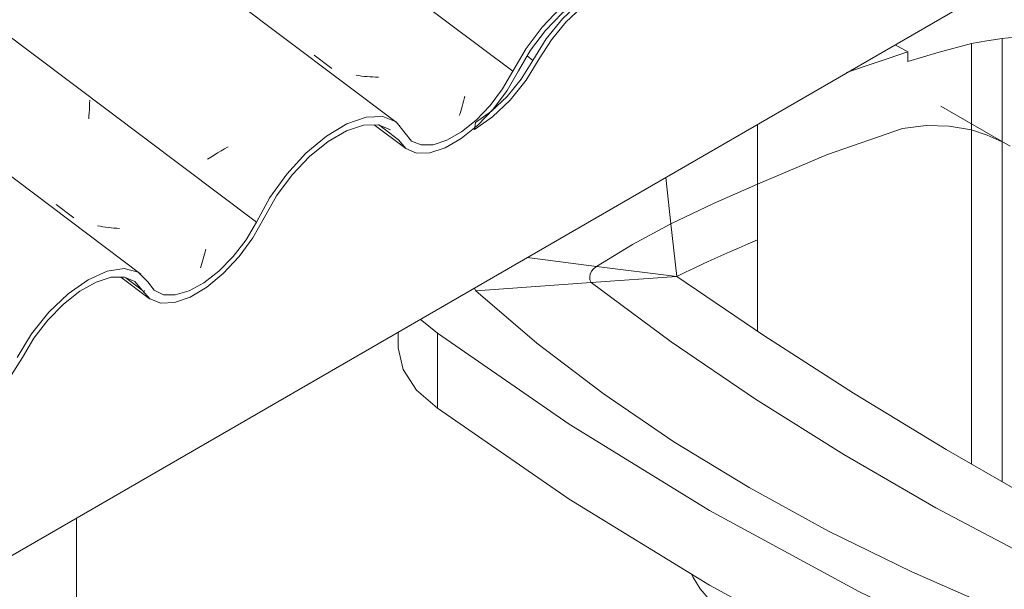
# Model space of a CAD drawing. Header units: millimetres. Extents: x 6528 to 21779, y 617 to 11154.
# Tile 82 of 106: x 17117 to 17633, y 4936 to 5234. Entities that reach past the tile are written whole.
import ezdxf

# ---------------------------------------------------------------- set-up
doc = ezdxf.new("R2010")
doc.units = ezdxf.units.MM
for name, color, linetype, lineweight in [('A-GLAZ-CWMG', 7, 'Continuous', 5), ('I-WALL', 7, 'Continuous', 5), ('P-SANR-FIXT', 7, 'Continuous', 5)]:
    doc.layers.add(name, color=color, linetype=linetype, lineweight=lineweight)
pattern_1 = [(35.687, (13408.59, 6161.03), (232.4107, 222.10645), [11.803, -202.805, 11.803, -1347.381]), (35.687, (13408.59, 6161.03), (232.4107, 222.10645), [-226.412, -202.805, 11.803, -417.413, -715.36]), (35.687, (13408.59, 6161.03), (232.4107, 222.10645), [-858.432, 11.803, -202.805, 11.803, -488.949]), (35.687, (13408.59, 6161.03), (232.4107, 222.10645), [-1084.844, -131.269, 11.803, -345.877]), (137.177, (13495.75, 6251.22), (-166.5234, 43.963), [6.535, -112.291, -752.566]), (137.177, (13495.75, 6251.22), (-166.5234, 43.963), [-118.826, 6.535, -112.291, -633.74]), (137.177, (13495.75, 6251.22), (-166.5234, 43.963), [-237.653, 6.535, -231.117, -396.088]), (137.177, (13495.75, 6251.22), (-166.5234, 43.963), [-475.305, 6.535, -112.291, -277.261]), (137.177, (13495.75, 6251.22), (-166.5234, 43.963), [-594.131, 6.535, -72.682, -198.044]), (137.177, (13495.75, 6251.22), (-166.5234, 43.963), [-673.349, 6.535, -191.508]), (247.064, (13524.797, 6382.45), (-65.88806, -266.0695), [12.3, -211.345, -1416.419]), (247.064, (13524.797, 6382.45), (-65.88806, -266.0695), [-223.645, 12.3, -211.345, -1192.774]), (247.064, (13524.797, 6382.45), (-65.88806, -266.0695), [-447.29, 12.3, -434.99, -745.484]), (247.064, (13524.797, 6382.45), (-65.88806, -266.0695), [-894.58, 12.3, -211.345, -521.839]), (247.064, (13524.797, 6382.45), (-65.88806, -266.0695), [-1118.225, 12.3, -136.796, -372.742]), (247.064, (13524.797, 6382.45), (-65.88806, -266.0695), [-1267.322, 12.3, -360.441])]

# ---------------------------------------------------------------- blocks, each defined once
blk = doc.blocks.new('FP_60-ISO_02')
at = {"layer": 'A-GLAZ-CWMG'}
blk.add_line((17302.73, 5179.25), (17319.3, 5166.81), dxfattribs=at)
blk = doc.blocks.new('FP_61-ISO_02')
at = {"layer": 'A-GLAZ-CWMG'}
blk.add_line((17169.78, 5099.4), (17184.64, 5088.24), dxfattribs=at)
blk = doc.blocks.new('FP_66-ISO_02')
at = {"layer": 'A-GLAZ-CWMG'}
blk.add_line((17180.28, 5101.02), (13731.04, 7689.87), dxfattribs=at)
blk = doc.blocks.new('FP_67-ISO_02')
at = {"layer": 'A-GLAZ-CWMG', "color": 9, "true_color": 0xc0c0c0}
for p, q in [((17153.29, 5188.88), (17153.34, 5190.52)), ((17153.34, 5190.52), (17153.37, 5192.17)), ((17152.99, 5183.96), (17153.11, 5185.6)), ((17153.11, 5185.6), (17153.21, 5187.23)), ((17153.21, 5187.23), (17153.29, 5188.88)), ((17152.84, 5182.34), (17152.99, 5183.96)), ((17135.74, 5137.43), (17145.02, 5130.43)), ((17158.82, 5126.07), (17157.4, 5126.36)), ((17160.24, 5125.81), (17158.82, 5126.07)), ((17161.68, 5125.58), (17160.24, 5125.81)), ((17163.14, 5125.39), (17161.68, 5125.58)), ((17164.6, 5125.23), (17163.14, 5125.39)), ((17166.07, 5125.11), (17164.6, 5125.23)), ((17167.55, 5125.01), (17166.07, 5125.11)), ((17169.05, 5124.95), (17167.55, 5125.01)), ((17213.66, 5111.46), (17214.01, 5112.74)), ((17214.01, 5112.74), (17214.36, 5114.05)), ((17211.84, 5105.4), (17212.21, 5106.56)), ((17212.21, 5106.56), (17212.58, 5107.74)), ((17212.58, 5107.74), (17212.94, 5108.96)), ((17212.94, 5108.96), (17213.31, 5110.19)), ((17213.31, 5110.19), (17213.66, 5111.46)), ((17211.46, 5104.26), (17211.84, 5105.4))]:
    blk.add_line(p, q, dxfattribs=at)
blk = doc.blocks.new('FP_68-ISO_02')
at = {"layer": 'A-GLAZ-CWMG'}
blk.add_line((17314.28, 5180.68), (13731.04, 7870.1), dxfattribs=at)
at = {"layer": 'A-GLAZ-CWMG', "color": 9, "true_color": 0xc0c0c0}
for p, q in [((17218.7, 5163.41), (17216.92, 5162.3)), ((17220.5, 5164.51), (17218.7, 5163.41)), ((17222.34, 5165.59), (17220.5, 5164.51)), ((17224.2, 5166.67), (17222.34, 5165.59)), ((17226.09, 5167.72), (17224.2, 5166.67)), ((17216.92, 5162.3), (17215.18, 5161.19))]:
    blk.add_line(p, q, dxfattribs=at)
blk = doc.blocks.new('FP_69-ISO_02')
at = {"layer": 'A-GLAZ-CWMG', "color": 9, "true_color": 0xc0c0c0}
for p, q in [((17271.25, 5215.85), (17280.53, 5208.84)), ((17294.6, 5205.07), (17293.16, 5205.31)), ((17296.04, 5204.86), (17294.6, 5205.07)), ((17297.5, 5204.69), (17296.04, 5204.86)), ((17298.97, 5204.55), (17297.5, 5204.69)), ((17300.44, 5204.44), (17298.97, 5204.55)), ((17301.93, 5204.37), (17300.44, 5204.44)), ((17303.43, 5204.33), (17301.93, 5204.37)), ((17304.93, 5204.32), (17303.43, 5204.33)), ((17348.84, 5188.97), (17349.19, 5190.25)), ((17349.19, 5190.25), (17349.53, 5191.55)), ((17349.53, 5191.55), (17349.87, 5192.88)), ((17349.87, 5192.88), (17350.19, 5194.22)), ((17347.39, 5184.1), (17347.76, 5185.28)), ((17347.76, 5185.28), (17348.12, 5186.48)), ((17348.12, 5186.48), (17348.48, 5187.71)), ((17348.48, 5187.71), (17348.84, 5188.97))]:
    blk.add_line(p, q, dxfattribs=at)
blk = doc.blocks.new('Rectangular Mullion - Telha Fibrocimento - Ondulada-1908998-ISO_02')
at = {"layer": 'A-GLAZ-CWMG', "true_color": 0xc0c0c0}
h = blk.add_hatch(dxfattribs=at)
h.set_pattern_fill('FP_6', color=9, style=0, pattern_type=2)
h.set_pattern_definition(pattern_1)
h.paths.add_polyline_path([(16964.31, 4950.99), (16973.84, 4957.69), (16983.08, 4966.52), (16991.41, 4976.89), (17005.14, 4998.74), (17012.29, 5007.41), (17020.67, 5015.28), (17029.35, 5021.3), (17038.61, 5025.16), (17044.98, 5026.21), (17051.1, 5024.87), (17060.34, 5016.84), (17067.03, 5015.37), (17076.49, 5017.34), (17084.67, 5021.16), (17093.62, 5027.43), (17102.76, 5036.07), (17111.06, 5046.22), (17128.22, 5072.68), (17131.46, 5076.88), (17139.66, 5085.24), (17148.23, 5092), (17156.72, 5096.77), (17164.64, 5099.3), (17171.57, 5099.43), (17177.12, 5097.17), (17185.55, 5087.8), (17190.67, 5085.81), (17198.29, 5086.28), (17206.03, 5088.94), (17214.76, 5094.11), (17223.5, 5101.31), (17231.75, 5110.14), (17239.03, 5120.06), (17251.49, 5142.04), (17259.61, 5152.98), (17268.79, 5162.67), (17278.48, 5170.54), (17288.33, 5176.2), (17298.4, 5179.14), (17305.81, 5178.97), (17311.25, 5176.71), (17319.32, 5166.8), (17324.87, 5164.47), (17331.86, 5164.61), (17340.79, 5167.75), (17348.48, 5172.17), (17357.07, 5179.09), (17365.95, 5188.58), (17373.66, 5199.31), (17384.83, 5218.51), (17392.58, 5228.8), (17401.29, 5237.9), (17410.46, 5245.29), (17420.39, 5250.83), (17429.73, 5253.45), (17436.2, 5253.39), (17441.55, 5251.29), (17449.57, 5241.97), (17455.15, 5239.77), (17462.11, 5239.99), (17470.97, 5243.15), (17478.63, 5247.58), (17487.11, 5254.41), (17495.23, 5262.88), (17502.47, 5272.47), (17514.71, 5293.4), (17522.39, 5303.58), (17531, 5312.58), (17540.08, 5319.9), (17549.09, 5325.12), (17557.54, 5327.95), (17564.95, 5328.24), (17570.94, 5325.93), (17578.96, 5316.82), (17584.54, 5314.66), (17591.48, 5314.91), (17599.4, 5317.53), (17607.86, 5322.4), (17616.38, 5329.23), (17624.49, 5337.64), (17631.73, 5347.17), (17644.57, 5368.13), (17647.99, 5372.64), (17654.32, 5379.24), (17660.98, 5384.6), (17669.51, 5389.06), (17673.8, 5390.49), (17679.75, 5390.49), (17683.6, 5389), (17690.61, 5381.24), (17696.22, 5379.2), (17703.16, 5379.51), (17711.06, 5382.17), (17719.47, 5387.03), (17727.94, 5393.82), (17736.01, 5402.17), (17743.24, 5411.62), (17749.22, 5421.66), (17747.01, 5422.93), (17741.7, 5413.71), (17735.19, 5404.98), (17726.76, 5396.31), (17720.12, 5390.88), (17712.41, 5386.31), (17705.15, 5383.78), (17698.76, 5383.42), (17693.6, 5385.25), (17686.52, 5393.05), (17681.61, 5394.93), (17675.5, 5394.69), (17666.62, 5391.26), (17659.82, 5387.05), (17653.61, 5382.05), (17646.49, 5374.65), (17640.13, 5366.27), (17629.54, 5348.27), (17623.02, 5339.68), (17615.72, 5332.09), (17606.49, 5325.02), (17600.42, 5321.52), (17593.27, 5319.13), (17587.01, 5318.89), (17581.97, 5320.81), (17573.91, 5329.96), (17567.41, 5332.47), (17559.31, 5332.17), (17550.06, 5329.08), (17540.2, 5323.38), (17530.27, 5315.37), (17520.84, 5305.53), (17512.44, 5294.4), (17500.19, 5273.45), (17493.66, 5264.81), (17486.22, 5257.07), (17478.63, 5250.97), (17470.97, 5246.56), (17463.8, 5244.2), (17457.54, 5244.01), (17452.52, 5246), (17444.48, 5255.34), (17437.92, 5257.89), (17429.73, 5257.59), (17420.39, 5254.45), (17410.41, 5248.65), (17400.38, 5240.53), (17390.86, 5230.55), (17382.41, 5219.27), (17370.13, 5198.14), (17363.58, 5189.45), (17356.22, 5181.78), (17348.48, 5175.56), (17340.79, 5171.16), (17333.6, 5168.83), (17327.34, 5168.7), (17322.35, 5170.78), (17314.17, 5180.76), (17307.19, 5183.58), (17298.4, 5183.23), (17288.33, 5179.74), (17277.61, 5173.32), (17266.88, 5164.35), (17256.8, 5153.4), (17248, 5141.12), (17235.43, 5118.96), (17228.68, 5110.22), (17221.15, 5102.56), (17213.27, 5096.43), (17205.5, 5092.17), (17198.29, 5090.04), (17192.06, 5090.16), (17187.16, 5092.52), (17183.88, 5096.98), (17178.79, 5102), (17171.51, 5103.89), (17162.54, 5102.55), (17152.48, 5098.05), (17142.03, 5090.71), (17131.89, 5081.02), (17122.74, 5069.64), (17108.94, 5047.4), (17101.43, 5038.24), (17093.16, 5030.45), (17084.67, 5024.52), (17076.49, 5020.82), (17069.15, 5019.61), (17063.11, 5020.94), (17053.81, 5029), (17046.95, 5030.45), (17038.61, 5028.99), (17029.35, 5024.72), (17019.75, 5017.92), (17010.43, 5009.02), (17002.01, 4998.6), (16988.84, 4977.46), (16981.43, 4968.36), (16973.25, 4960.61), (16964.83, 4954.72)])
at = {"layer": 'A-GLAZ-CWMG'}
for p, q in [((17375.49, 5207.34), (13731.04, 7942.7)), ((17241, 5128.27), (13731.04, 7762.69)), ((17315.52, 5171.47), (17304.99, 5179.36)), ((17180.97, 5092.64), (17172.35, 5099.11))]:
    blk.add_line(p, q, dxfattribs=at)
for points in [[(17449.04, 5250.08, 0), (17444.48, 5255.34, 0), (17437.92, 5257.89, 0), (17429.73, 5257.59, 0), (17420.39, 5254.45, 0), (17410.41, 5248.65, 0), (17400.38, 5240.53, 0), (17390.86, 5230.55, 0), (17382.41, 5219.27, 0), (17375.49, 5207.34, 0)], [(17378.47, 5207.61, 0), (17384.83, 5218.51, 0), (17392.58, 5228.8, 0), (17401.29, 5237.9, 0), (17410.46, 5245.29, 0), (17419.57, 5250.55, 0), (17428.1, 5253.39, 0), (17435.57, 5253.64, 0), (17441.55, 5251.29, 0), (17445.7, 5246.47, 0)], [(17315.52, 5171.47, 0), (17319.32, 5166.8, 0), (17324.87, 5164.47, 0), (17331.86, 5164.61, 0), (17339.87, 5167.22, 0), (17348.43, 5172.14, 0), (17357.07, 5179.09, 0), (17365.26, 5187.66, 0), (17372.53, 5197.35, 0), (17378.47, 5207.61, 0)], [(17375.49, 5207.34, 0), (17370.13, 5198.14, 0), (17363.58, 5189.45, 0), (17356.22, 5181.78, 0), (17348.48, 5175.56, 0), (17340.79, 5171.16, 0), (17333.6, 5168.83, 0), (17327.34, 5168.7, 0), (17322.35, 5170.78, 0), (17318.92, 5174.95, 0)], [(17318.92, 5174.95, 0), (17314.17, 5180.76, 0), (17307.19, 5183.58, 0), (17298.4, 5183.23, 0), (17288.33, 5179.74, 0), (17277.61, 5173.32, 0), (17266.88, 5164.35, 0), (17256.8, 5153.4, 0), (17248, 5141.12, 0), (17241, 5128.27, 0)], [(17244.91, 5130.5, 0), (17251.49, 5142.04, 0), (17259.61, 5152.98, 0), (17268.79, 5162.67, 0), (17278.48, 5170.54, 0), (17288.11, 5176.13, 0), (17297.13, 5179.11, 0), (17304.99, 5179.31, 0), (17311.25, 5176.71, 0), (17311.28, 5176.68, 0)], [(17180.97, 5092.64, 0), (17184.94, 5088.03, 0), (17190.67, 5085.81, 0), (17197.85, 5086.12, 0), (17206.03, 5088.94, 0), (17214.76, 5094.11, 0), (17223.5, 5101.31, 0), (17231.75, 5110.14, 0), (17239.03, 5120.06, 0), (17244.91, 5130.5, 0)], [(17241, 5128.27, 0), (17235.43, 5118.96, 0), (17228.68, 5110.22, 0), (17221.15, 5102.56, 0), (17213.27, 5096.43, 0), (17205.5, 5092.17, 0), (17198.29, 5090.04, 0), (17192.06, 5090.16, 0), (17187.16, 5092.52, 0), (17183.88, 5096.98, 0)], [(17183.88, 5096.98, 0), (17178.79, 5102, 0), (17171.51, 5103.89, 0), (17162.54, 5102.55, 0), (17152.48, 5098.05, 0), (17142.03, 5090.71, 0), (17131.89, 5081.02, 0), (17122.74, 5069.64, 0), (17115.22, 5057.34, 0)], [(17118, 5057.23, 0), (17124.11, 5067.36, 0), (17131.46, 5076.88, 0), (17139.66, 5085.24, 0), (17148.23, 5092, 0), (17156.72, 5096.77, 0), (17164.64, 5099.3, 0), (17171.57, 5099.43, 0), (17177.12, 5097.17, 0), (17180.97, 5092.64, 0)], [(17055.52, 5021.03, 0), (17060.34, 5016.84, 0), (17067.03, 5015.37, 0), (17075.16, 5016.74, 0), (17084.22, 5020.84, 0), (17093.62, 5027.43, 0), (17102.76, 5036.07, 0), (17111.06, 5046.22, 0), (17118, 5057.23, 0)]]:
    blk.add_polyline3d(points, dxfattribs=at)
for name in ['FP_68-ISO_02', 'FP_69-ISO_02', 'FP_67-ISO_02', 'FP_66-ISO_02', 'FP_60-ISO_02', 'FP_61-ISO_02']:
    blk.add_blockref(name, (0, 0), dxfattribs=at)
blk = doc.blocks.new('Rectangular Mullion - Telha Fibrocimento - Ondulada-V79-ISO_02')
at = {"layer": 'A-GLAZ-CWMG', "true_color": 0xc0c0c0}
h = blk.add_hatch(dxfattribs=at)
h.set_pattern_fill('FP_6', color=9, style=0, pattern_type=2)
h.set_pattern_definition(pattern_1)
h.paths.add_polyline_path([(17355.34, 5176.75), (17365.95, 5184.48), (17375.49, 5193.99), (17382.44, 5202.65), (17395.7, 5223.92), (17403.32, 5233.17), (17412.38, 5241.51), (17420.39, 5247.06), (17429.73, 5250.94), (17436.01, 5251.97), (17442.13, 5250.63), (17451.37, 5242.6), (17458.06, 5241.13), (17467.52, 5243.1), (17475.7, 5246.92), (17486.34, 5254.78), (17493.79, 5261.83), (17502.09, 5271.98), (17515.14, 5293.12), (17522.49, 5302.64), (17530.69, 5311), (17540.2, 5318.29), (17549.09, 5322.96), (17555.67, 5325.06), (17562.6, 5325.19), (17568.15, 5322.94), (17575.97, 5313.79), (17581.7, 5311.57), (17589.32, 5312.04), (17597.06, 5314.71), (17606.49, 5320.45), (17614.53, 5327.08), (17622.78, 5335.9), (17630.06, 5345.82), (17642.77, 5368.13), (17650.64, 5378.74), (17659.82, 5388.43), (17669.51, 5396.3), (17679.36, 5401.96), (17689.43, 5404.9), (17696.5, 5404.87), (17702.28, 5402.47), (17710.35, 5392.56), (17715.9, 5390.23), (17722.89, 5390.37), (17732.36, 5393.82), (17739.51, 5397.93), (17748.1, 5404.85), (17756.29, 5413.42), (17763.56, 5423.11), (17775.86, 5444.27), (17783.61, 5454.56), (17792.32, 5463.66), (17801.49, 5471.05), (17811.42, 5476.59), (17820.76, 5479.21), (17827.23, 5479.15), (17832.58, 5477.05), (17840.6, 5467.73), (17847.03, 5465.55), (17853.14, 5465.75), (17862, 5468.91), (17869.66, 5473.34), (17878.14, 5480.17), (17886.26, 5488.64), (17893.5, 5498.23), (17907.16, 5521.05), (17913.42, 5529.34), (17922.03, 5538.34), (17931.11, 5545.66), (17940.12, 5550.88), (17948.57, 5553.72), (17955.98, 5554), (17961.94, 5551.72), (17969.99, 5542.58), (17975.57, 5540.42), (17982.51, 5540.67), (17990.43, 5543.3), (17998.89, 5548.16), (18007.41, 5554.99), (18015.52, 5563.4), (18022.76, 5572.93), (18033.37, 5590.94), (18039.02, 5598.41), (18045.35, 5605), (18052.01, 5610.36), (18060.54, 5614.82), (18064.83, 5616.25), (18070.78, 5616.25), (18074.63, 5614.76), (18081.64, 5607), (18087.56, 5604.97), (18094.19, 5605.27), (18102.09, 5607.93), (18110.5, 5612.79), (18120.71, 5621.38), (18127.04, 5627.93), (18134.27, 5637.39), (18140.25, 5647.42), (18138.04, 5648.69), (18132.73, 5639.47), (18126.22, 5630.74), (18116.94, 5621.38), (18111.15, 5616.64), (18103.44, 5612.08), (18096.18, 5609.54), (18089.79, 5609.18), (18084.63, 5611.01), (18077.55, 5618.81), (18072.64, 5620.69), (18066.53, 5620.45), (18059.56, 5618.13), (18050.85, 5612.81), (18044.64, 5607.81), (18037.52, 5600.41), (18031.16, 5592.03), (18020.57, 5574.03), (18014.05, 5565.44), (18006.75, 5557.85), (17999.07, 5551.68), (17991.45, 5547.28), (17984.3, 5544.89), (17978.04, 5544.65), (17973, 5546.57), (17964.94, 5555.72), (17958.44, 5558.23), (17950.34, 5557.93), (17941.09, 5554.84), (17931.23, 5549.14), (17921.3, 5541.13), (17911.87, 5531.29), (17903.47, 5520.16), (17891.22, 5499.21), (17884.69, 5490.57), (17877.37, 5482.93), (17869.66, 5476.73), (17862, 5472.32), (17854.83, 5469.96), (17848.57, 5469.77), (17843.55, 5471.77), (17835.51, 5481.1), (17828.95, 5483.65), (17820.76, 5483.35), (17811.42, 5480.21), (17801.44, 5474.41), (17791.41, 5466.29), (17781.89, 5456.31), (17773.44, 5445.03), (17761.16, 5423.9), (17754.61, 5415.21), (17747.25, 5407.54), (17739.51, 5401.33), (17731.82, 5396.92), (17724.63, 5394.59), (17718.37, 5394.46), (17713.38, 5396.54), (17705.2, 5406.52), (17698.22, 5409.34), (17689.43, 5408.99), (17679.36, 5405.5), (17666.62, 5397.39), (17657.91, 5390.11), (17647.83, 5379.16), (17639.03, 5366.88), (17626.46, 5344.72), (17619.71, 5335.98), (17612.18, 5328.33), (17604.3, 5322.19), (17596.53, 5317.93), (17589.32, 5315.8), (17583.09, 5315.92), (17578.19, 5318.28), (17574.91, 5322.74), (17569.82, 5327.76), (17562.54, 5329.66), (17553.57, 5328.31), (17543.51, 5323.82), (17533.06, 5316.47), (17522.92, 5306.78), (17513.77, 5295.4), (17499.97, 5273.16), (17492.46, 5264), (17484.19, 5256.21), (17475.7, 5250.28), (17467.52, 5246.58), (17460.18, 5245.37), (17454.14, 5246.7), (17444.84, 5254.76), (17437.98, 5256.21), (17429.64, 5254.75), (17420.38, 5250.48), (17408.51, 5241.51), (17400.38, 5233.44), (17392.58, 5223.62), (17378.47, 5201.51), (17370.13, 5191.91), (17364.28, 5186.37), (17355.86, 5180.48)])
h = blk.add_hatch(dxfattribs=at)
h.set_pattern_fill('FP_9', color=9, style=0, pattern_type=2)
h.set_pattern_definition([(330, (17341.057, 9112.59), (229.8948, -66.36456), [10.95, -188.144, 10.95, -1249.982]), (330, (17341.057, 9112.59), (229.8948, -66.36456), [-210.045, -188.144, 10.95, -387.239, -663.648]), (330, (17341.057, 9112.59), (229.8948, -66.36456), [-796.378, 10.95, -188.144, 10.95, -453.604]), (330, (17341.057, 9112.59), (229.8948, -66.36456), [-1006.423, -121.779, 10.95, -320.874]), (111.206, (17427.27, 9095.997), (-164.72045, 291.81386), [13.108, -225.225, -1509.443]), (111.206, (17427.27, 9095.997), (-164.72045, 291.81386), [-238.333, 13.108, -225.225, -1271.11]), (111.206, (17427.27, 9095.997), (-164.72045, 291.81386), [-476.666, 13.108, -463.558, -794.444]), (111.206, (17427.27, 9095.997), (-164.72045, 291.81386), [-953.332, 13.108, -225.225, -556.111]), (111.206, (17427.27, 9095.997), (-164.72045, 291.81386), [-1191.665, 13.108, -145.78, -397.222]), (111.206, (17427.27, 9095.997), (-164.72045, 291.81386), [-1350.554, 13.108, -384.113]), (234.896, (17456.004, 9212.135), (-65.1737, -225.449), [8.245, -141.67, -949.464]), (234.896, (17456.004, 9212.135), (-65.1737, -225.449), [-149.915, 8.245, -141.67, -799.548]), (234.896, (17456.004, 9212.135), (-65.1737, -225.449), [-299.831, 8.245, -291.585, -499.718]), (234.896, (17456.004, 9212.135), (-65.1737, -225.449), [-599.661, 8.245, -141.67, -349.802]), (234.896, (17456.004, 9212.135), (-65.1737, -225.449), [-749.577, 8.245, -91.698, -249.859]), (234.896, (17456.004, 9212.135), (-65.1737, -225.449), [-849.52, 8.245, -241.614])])
h.paths.add_polyline_path([(17355.34, 5176.75), (17355.49, 5177.82), (17354.73, 5177.21)])
at = {"layer": 'A-GLAZ-CWMG'}
for p, q in [((17386.04, 5213.09), (17383, 5215.37)), ((17355.86, 5180.48), (17355.34, 5176.75)), ((17355.34, 5176.75), (17354.73, 5177.21))]:
    blk.add_line(p, q, dxfattribs=at)
for points in [[(17449.79, 5250.51, 0), (17444.84, 5254.76, 0), (17437.98, 5256.21, 0), (17429.64, 5254.75, 0), (17420.38, 5250.48, 0), (17410.78, 5243.68, 0), (17401.46, 5234.78, 0), (17393.04, 5224.36, 0), (17386.04, 5213.09, 0)], [(17389.3, 5213.86, 0), (17395.7, 5223.92, 0), (17403.32, 5233.17, 0), (17411.7, 5241.04, 0), (17420.3, 5247.02, 0), (17428.57, 5250.75, 0), (17436.01, 5251.97, 0), (17442.13, 5250.63, 0), (17446.55, 5246.79, 0)], [(17355.34, 5176.75, 0), (17364.87, 5183.45, 0), (17374.11, 5192.28, 0), (17382.44, 5202.65, 0), (17389.3, 5213.86, 0)], [(17386.04, 5213.09, 0), (17379.87, 5203.22, 0), (17372.46, 5194.12, 0), (17364.28, 5186.37, 0), (17355.86, 5180.48, 0)]]:
    blk.add_polyline3d(points, dxfattribs=at)
blk = doc.blocks.new('TANQUE EM MÁRMORE SINTÉTICO 34L E 1 BATEDOR - TQ_03_Branco Gelo GE17-2910475-ISO_02')
at = {"layer": 'P-SANR-FIXT'}
for p, q in [((17582.74, 5217.5), (17576.25, 5221.25)), ((17616.27, 5221.9), (17616.27, 5176.6)), ((17632.42, 5224.47), (17632.42, 5170.31)), ((17550.58, 5206.73), (17582.74, 5217.5)), ((17582.74, 5212.56), (17582.74, 5217.5)), ((17636.56, 5168.08), (17600.17, 5189.09)), ((17503.83, 5179.44), (17503.83, 5148.08)), ((17616.27, 5176.6), (17616.27, 5158.41)), ((17632.42, 5170.31), (17632.42, 5160.98)), ((17616.27, 5158.41), (17616.27, 5001.39)), ((17632.42, 5160.98), (17632.42, 4992.11)), ((17455.77, 5151.69), (17458.46, 5127.34)), ((17503.83, 5148.08), (17503.83, 5118.95)), ((17458.46, 5127.34), (17461.51, 5099.72)), ((17503.83, 5118.95), (17503.83, 5071.06)), ((17382.95, 5109.65), (17419.34, 5105.05)), ((17419.34, 5105.05), (17461.51, 5099.72)), ((17355.99, 5092.25), (17416.59, 5096.54)), ((17416.59, 5096.54), (17461.51, 5099.72)), ((17355.99, 5092.25), (17355.26, 5093.72)), ((17326.88, 5077.37), (17335.98, 5070.01)), ((17315.31, 5070.59), (17315.31, 5062.79)), ((17335.98, 5070.01), (17335.98, 5030.72)), ((17469.48, 4943.49), (17470.01, 4942.3))]:
    blk.add_line(p, q, dxfattribs=at)
for points in [[(17722.96, 5217.23, 0), (17701.87, 5223.23, 0), (17679.05, 5226.52, 0), (17655.55, 5226.94, 0), (17632.42, 5224.47, 0)], [(17616.27, 5221.9, 0), (17599.35, 5217.42, 0), (17582.74, 5212.56, 0)], [(17632.42, 5224.47, 0), (17624.27, 5223.34, 0), (17616.27, 5221.9, 0)], [(17503.83, 5148.08, 0), (17540.74, 5163.75, 0), (17580.03, 5177.37, 0)], [(17580.03, 5177.37, 0), (17540.74, 5163.75, 0), (17503.83, 5148.08, 0)], [(17580.03, 5177.37, 0), (17592.44, 5178.88, 0), (17604.59, 5178.61, 0), (17616.27, 5176.6, 0)], [(17616.27, 5176.6, 0), (17604.59, 5178.61, 0), (17592.44, 5178.88, 0), (17580.03, 5177.37, 0)], [(17616.27, 5176.6, 0), (17624.45, 5173.88, 0), (17632.42, 5170.31, 0)], [(17632.42, 5170.31, 0), (17624.45, 5173.88, 0), (17616.27, 5176.6, 0)], [(17458.46, 5127.34, 0), (17480.79, 5137.97, 0), (17503.83, 5148.08, 0)], [(17503.83, 5148.08, 0), (17480.79, 5137.97, 0), (17458.46, 5127.34, 0)], [(17419.34, 5105.05, 0), (17438.29, 5116.55, 0), (17458.46, 5127.34, 0)], [(17458.46, 5127.34, 0), (17438.29, 5116.55, 0), (17419.34, 5105.05, 0)], [(17461.51, 5099.72, 0), (17466.09, 5101.94, 0), (17470.71, 5104.14, 0), (17475.35, 5106.32, 0), (17480.02, 5108.48, 0), (17484.72, 5110.62, 0), (17489.46, 5112.73, 0), (17494.22, 5114.83, 0), (17499.01, 5116.9, 0), (17503.83, 5118.95, 0)], [(17416.59, 5096.54, 0), (17415.98, 5098, 0), (17415.81, 5099.51, 0), (17416.07, 5101, 0), (17416.76, 5102.45, 0), (17417.86, 5103.81, 0), (17419.34, 5105.05, 0)], [(17419.34, 5105.05, 0), (17417.86, 5103.81, 0), (17416.76, 5102.45, 0), (17416.07, 5101, 0), (17415.81, 5099.51, 0), (17415.98, 5098, 0), (17416.59, 5096.54, 0)], [(17723.47, 4915.61, 0), (17700.1, 4926.33, 0), (17647.88, 4951.78, 0), (17597.54, 4978.47, 0), (17549.16, 5006.33, 0), (17502.82, 5035.33, 0), (17458.6, 5065.42, 0), (17416.59, 5096.54, 0)], [(17416.59, 5096.54, 0), (17458.6, 5065.42, 0), (17502.82, 5035.33, 0), (17549.16, 5006.33, 0), (17597.54, 4978.47, 0), (17647.88, 4951.78, 0), (17700.1, 4926.33, 0), (17723.47, 4915.61, 0)], [(17748.64, 4929.39, 0), (17704.03, 4952.49, 0), (17652.79, 4980.39, 0), (17602.89, 5009.09, 0), (17554.35, 5038.56, 0), (17507.21, 5068.77, 0), (17461.51, 5099.72, 0)], [(17678.24, 4906.21, 0), (17630.68, 4924.77, 0), (17584.94, 4944.81, 0), (17541.16, 4966.25, 0), (17499.47, 4989.04, 0), (17460, 5013.11, 0), (17422.85, 5038.39, 0), (17388.15, 5064.79, 0), (17355.99, 5092.25, 0)], [(17335.98, 5070.01, 0), (17404.98, 5022.33, 0), (17478.78, 4977.1, 0)], [(17335.98, 5030.72, 0), (17324.85, 5040.2, 0), (17317.83, 5050.92, 0), (17315.31, 5062.29, 0), (17315.31, 5062.79, 0)], [(17478.78, 4937.8, 0), (17404.98, 4983.03, 0), (17335.98, 5030.72, 0)], [(17478.78, 4977.1, 0), (17557.12, 4934.49, 0), (17639.72, 4894.65, 0)], [(17470.01, 4942.3, 0), (17473.8, 4935.89, 0), (17478.91, 4930.04, 0), (17485.03, 4924.78, 0)], [(17639.72, 4855.36, 0), (17557.12, 4895.19, 0), (17478.78, 4937.8, 0)]]:
    blk.add_polyline3d(points, dxfattribs=at)

msp = doc.modelspace()

# ---------------------------------------------------------------- linework, layer by layer
at = {"layer": 'I-WALL'}
for p, q in [((16870.6, 4813.84), (18108.04, 5528.28)), ((17146.44, 4973.1), (17146.44, 4393.3))]:
    msp.add_line(p, q, dxfattribs=at)

# ---------------------------------------------------------------- block references
at = {"layer": 'A-GLAZ-CWMG'}
for name in ['Rectangular Mullion - Telha Fibrocimento - Ondulada-V79-ISO_02', 'Rectangular Mullion - Telha Fibrocimento - Ondulada-1908998-ISO_02']:
    msp.add_blockref(name, (0, 0), dxfattribs=at)
at = {"layer": 'P-SANR-FIXT'}
msp.add_blockref('TANQUE EM MÁRMORE SINTÉTICO 34L E 1 BATEDOR - TQ_03_Branco Gelo GE17-2910475-ISO_02', (0, 0), dxfattribs=at)

doc.saveas('drawing.dxf')
